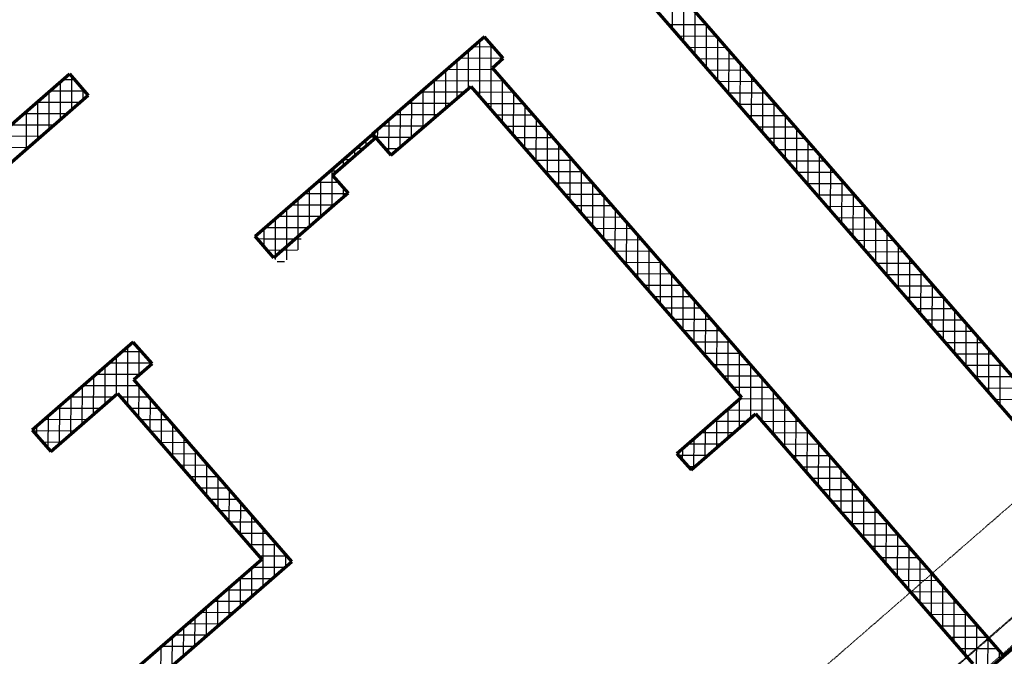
# Model space of a CAD drawing. Header units: millimetres. Extents: x 98667 to 994031, y -2704 to 533009.
# Tile 109 of 153: x 495683 to 502581, y 248955 to 253416. Entities that reach past the tile are written whole.
import ezdxf

# ---------------------------------------------------------------- set-up
doc = ezdxf.new("R2010")
doc.units = ezdxf.units.MM
doc.linetypes.add('AP03000E0$0$HIDDEN', pattern=[9.525, 6.35, -3.175])
for name, color, linetype, lineweight in [('A-WALL-FULL', 6, 'Continuous', 70), ('A-WALL-PATT', 5, 'Continuous', 15), ('AP03000E0$0$A-WALL-FNSH', 1, 'Continuous', 15)]:
    doc.layers.add(name, color=color, linetype=linetype, lineweight=lineweight)
doc.layers.add('A-WALL-PATT-50', color=5, linetype='Continuous')
doc.layers.add('AP03000E0$0$A-Slab Edge Guide', color=55, linetype='Continuous', lineweight=15, plot=False)

msp = doc.modelspace()

# ---------------------------------------------------------------- linework, layer by layer
at = {"layer": 'A-WALL-FULL', "color": 251, "linetype": 'ByBlock'}
for p, q in [((497108.8, 244204.6), (508490.5, 254099.4)), ((502669.5, 250880.8), (499999.3, 253952.5)), ((499848.4, 253821.3), (502649.8, 250598.7)), ((498939.9, 253296.4), (498154.4, 252613.6)), ((499071.1, 253145.4), (498939.9, 253296.4)), ((498995.7, 253079.8), (499071.1, 253145.4)), ((492986.8, 250388.5), (496032.3, 253035.9)), ((496032.3, 253035.9), (496163.5, 252885)), ((502577.8, 248959.1), (498995.7, 253079.8)), ((498282.3, 252466.3), (498844.7, 252948.6)), ((498844.7, 252948.6), (500740.7, 250767.7)), ((496163.5, 252885), (493220.1, 250326.3)), ((497331.7, 251898.5), (498154.4, 252613.6)), ((498177.4, 252587.1), (497875.5, 252324.7)), ((498154.4, 252613.6), (498282.3, 252466.3)), ((498154.4, 252613.6), (498177.4, 252587.1)), ((497875.5, 252324.7), (497983.7, 252200.2)), ((497983.7, 252200.2), (497887, 252116.1)), ((497887, 252116.1), (497463, 251747.5)), ((497463, 251747.5), (497331.7, 251898.5)), ((496478.8, 251157.2), (495769.5, 250540.6)), ((496610.1, 251006.2), (496478.8, 251157.2)), ((496481.8, 250894.8), (496610.1, 251006.2)), ((497590.5, 249619.4), (496481.8, 250894.8)), ((504811.5, 250901.1), (502577.8, 248959.1)), ((495900.8, 250389.6), (496368.6, 250796.4)), ((496368.6, 250796.4), (497378.9, 249634.2)), ((500740.7, 250767.7), (500287.9, 250374)), ((500386.3, 250260.8), (500839, 250654.4)), ((500839, 250654.4), (502361.1, 248903.5)), ((495769.5, 250540.6), (495900.8, 250389.6)), ((500287.9, 250374), (500386.3, 250260.8)), ((497378.9, 249634.2), (496073.6, 248499.5)), ((496436.3, 248615.9), (497590.5, 249619.4))]:
    msp.add_line(p, q, dxfattribs=at)
at = {"layer": 'A-WALL-PATT', "color": 251, "linetype": 'Continuous'}
for p, q in [((500335.9, 253260.4), (500336.8, 253564.3)), ((500497.9, 253378.9), (500232.3, 253379.6)), ((500494.2, 253078.4), (500495, 253382.3)), ((498906.1, 252878), (498907.2, 253267.9)), ((499002.6, 253224.3), (498857.4, 253224.7)), ((500636.3, 253219.8), (500370.6, 253220.5)), ((500652.4, 252896.3), (500653.3, 253200.2)), ((498747.3, 252865.1), (498748.1, 253129.6)), ((499065.6, 253140.6), (499065.6, 253151.8)), ((499008.1, 253065.5), (498675.4, 253066.4)), ((500774.6, 253060.6), (500509, 253061.4)), ((496048.3, 252784.9), (496049, 253016.7)), ((498588.2, 252728.6), (498588.9, 252991.3)), ((499064.4, 252695.9), (499065.2, 252999.8)), ((500810.7, 252714.3), (500811.5, 253018.2)), ((495889.2, 252646.5), (495889.9, 252912.2)), ((496137.7, 252914.7), (495893.6, 252915.3)), ((498796.6, 252907.3), (498493.3, 252908.2)), ((499146.4, 252906.4), (498880.8, 252907.1)), ((500912.9, 252901.5), (500647.3, 252902.2)), ((498429.1, 252592.2), (498429.8, 252853)), ((500968.9, 252532.3), (500969.8, 252836.1)), ((496015.4, 252756.3), (495711.6, 252757.1)), ((495730.1, 252508.2), (495730.8, 252773.8)), ((499222.6, 252513.9), (499223.4, 252817.8)), ((498270, 252480.5), (498270.7, 252714.6)), ((498612.1, 252749.1), (498311.3, 252749.9)), ((499284.8, 252747.2), (499019.1, 252748)), ((501051.3, 252742.4), (500785.6, 252743.1)), ((499380.9, 252331.9), (499381.7, 252635.7)), ((501127.2, 252350.2), (501128, 252654.1)), ((495833.4, 252598), (495529.5, 252598.8)), ((498111.4, 252529.8), (498111.5, 252576.3)), ((498173.5, 252591.6), (498129.2, 252591.7)), ((498427.5, 252590.9), (498173.5, 252591.6)), ((499423.1, 252588.1), (499157.5, 252588.8)), ((501189.6, 252583.2), (500924, 252584)), ((498000.4, 252433.3), (497947.1, 252433.4)), ((497952.3, 252391.4), (497952.4, 252438)), ((499561.4, 252429), (499295.8, 252429.7)), ((499539.1, 252149.8), (499539.9, 252453.7)), ((501327.9, 252424.1), (501062.3, 252424.8)), ((501285.4, 252168.2), (501286.3, 252472)), ((497918.9, 252274.8), (497765.1, 252275.2)), ((497792.5, 252033.9), (497793.3, 252299.7)), ((499699.8, 252269.8), (499434.1, 252270.6)), ((499697.4, 251967.8), (499698.2, 252271.6)), ((501443.7, 251986.1), (501444.5, 252290)), ((497951.7, 252172.3), (497951.8, 252236.9)), ((501466.3, 252265), (501200.6, 252265.7)), ((497633.4, 251895.6), (497634.1, 252161.4)), ((497887, 252116.1), (497583, 252116.9)), ((499838.1, 252110.7), (499572.5, 252111.4)), ((499855.6, 251785.8), (499856.4, 252089.6)), ((501604.6, 252105.8), (501339, 252106.6)), ((501601.9, 251804.1), (501602.7, 252108)), ((497474.3, 251757.3), (497475, 252023.1)), ((497705, 251957.8), (497400.9, 251958.7)), ((497474.2, 251734.6), (497474.8, 251949.5)), ((497586.6, 251958.2), (497485.1, 251958.5)), ((499976.4, 251951.6), (499710.8, 251952.3)), ((501742.9, 251946.7), (501477.3, 251947.4)), ((501760.2, 251622), (501761, 251925.9)), ((497633.1, 251802.3), (497633.4, 251904.4)), ((500013.9, 251603.7), (500014.7, 251907.6)), ((497522.9, 251799.6), (497417.4, 251799.9)), ((497629.7, 251799.3), (497417.5, 251799.9)), ((500114.8, 251792.5), (499849.2, 251793.2)), ((501881.2, 251787.6), (501615.6, 251788.3)), ((500172.1, 251421.7), (500172.9, 251725.5)), ((501918.4, 251440), (501919.2, 251743.9)), ((500253.1, 251633.3), (499987.5, 251634.1)), ((502019.6, 251628.4), (501754, 251629.2)), ((500330.3, 251239.7), (500331.2, 251543.5)), ((502076.7, 251258), (502077.5, 251561.8)), ((500391.4, 251474.2), (500125.8, 251474.9)), ((502157.9, 251469.3), (501892.3, 251470)), ((502234.9, 251075.9), (502235.7, 251379.8)), ((500529.8, 251315.1), (500264.2, 251315.8)), ((500488.6, 251057.6), (500489.4, 251361.4)), ((502296.2, 251310.2), (502030.6, 251310.9)), ((500646.8, 250875.6), (500647.7, 251179.4)), ((502393.2, 250893.9), (502394, 251197.7)), ((496519.5, 250927.5), (496520, 251109.9)), ((500668.1, 251155.9), (500402.5, 251156.7)), ((502434.6, 251151.1), (502168.9, 251151.8)), ((496360.3, 250789.2), (496361.1, 251054.8)), ((496608.2, 251008.4), (496308.6, 251009.2)), ((500806.4, 250996.8), (500540.8, 250997.5)), ((500804.9, 250624.7), (500805.9, 250997.3)), ((502572.9, 250991.9), (502307.3, 250992.7)), ((502551.4, 250711.8), (502552.2, 251015.7)), ((496201.2, 250650.8), (496201.9, 250916.5)), ((496520.9, 250849.9), (496126.5, 250850.9)), ((496518.6, 250623.8), (496519.3, 250851.7)), ((500944.7, 250837.7), (500679.2, 250838.4)), ((502918.5, 250832.2), (502445.6, 250833.5)), ((496042.1, 250512.5), (496042.8, 250778.2)), ((500963.3, 250511.4), (500964.2, 250815.3)), ((496248.4, 250691.9), (495944.5, 250692.7)), ((496659.2, 250690.7), (496460, 250691.3)), ((500645.8, 250486.4), (500646.3, 250685.6)), ((495883, 250410), (495883.7, 250639.8)), ((496676.9, 250441.7), (496677.5, 250669.7)), ((501083.1, 250678.5), (500639.5, 250679.8)), ((501121.6, 250329.4), (501122.4, 250633.3)), ((500486.6, 250348), (500487.2, 250547.3)), ((496066.4, 250533.6), (495774.9, 250534.4)), ((496797.5, 250531.6), (496598.3, 250532.1)), ((496835.1, 250259.7), (496835.8, 250487.6)), ((500685.4, 250520.9), (500457.5, 250521.5)), ((501221.4, 250519.4), (500955.8, 250520.1)), ((500327.8, 250328), (500328.1, 250409)), ((501279.8, 250147.3), (501280.7, 250451.2)), ((496935.9, 250372.5), (496736.6, 250373)), ((500503.4, 250362.6), (500297.3, 250363.2)), ((501359.7, 250360.3), (501094.1, 250361)), ((496993.4, 250077.7), (496994, 250305.6)), ((497074.2, 250213.3), (496875, 250213.9)), ((501498.1, 250201.1), (501232.4, 250201.9)), ((501438.1, 249965.3), (501438.9, 250269.2)), ((497151.6, 249895.6), (497152.3, 250123.5)), ((501596.3, 249783.3), (501597.2, 250087.1)), ((497212.5, 250054.2), (497013.3, 250054.7)), ((501636.4, 250042), (501370.8, 250042.7)), ((497309.9, 249713.6), (497310.5, 249941.5)), ((497350.9, 249895.1), (497151.6, 249895.6)), ((501774.7, 249882.9), (501509.1, 249883.6)), ((501754.6, 249601.2), (501755.4, 249905.1)), ((497489.2, 249735.9), (497290, 249736.5)), ((497468.1, 249512.9), (497468.8, 249759.4)), ((501913.1, 249723.7), (501647.4, 249724.5)), ((501912.8, 249419.2), (501913.7, 249723)), ((497308.9, 249374.6), (497309.5, 249573.8)), ((497541.8, 249577), (497313.9, 249577.7)), ((502051.4, 249564.6), (501785.8, 249565.3)), ((502071.1, 249237.1), (502071.9, 249541)), ((497359.8, 249418.8), (497131.9, 249419.4)), ((497149.8, 249236.2), (497150.4, 249435.5)), ((502189.7, 249405.5), (501924.1, 249406.2)), ((502229.3, 249055.1), (502230.2, 249359)), ((497177.8, 249260.5), (496949.8, 249261.2)), ((496990.7, 249097.9), (496991.2, 249297.2)), ((502328.1, 249246.3), (502062.4, 249247.1)), ((502387.4, 248793.6), (502388.4, 249176.9)), ((496995.7, 249102.3), (496767.8, 249102.9)), ((496831.6, 248959.6), (496832.1, 249158.8)), ((502466.4, 249087.2), (502200.8, 249087.9)), ((496672.4, 248821.2), (496673, 249020.5)), ((502546.5, 248931.9), (502546.7, 248994.9))]:
    msp.add_line(p, q, dxfattribs=at)
at = {"layer": 'A-WALL-PATT-50', "color": 251, "linetype": 'Continuous'}
for p, q in [((500256.8, 253351.4), (500257.6, 253655.3)), ((500335.9, 253260.4), (500336.8, 253564.3)), ((500415, 253169.4), (500415.9, 253473.3)), ((500497.9, 253378.9), (500232.3, 253379.6)), ((500494.2, 253078.4), (500495, 253382.3)), ((498906.1, 252878), (498907.2, 253267.9)), ((498985.2, 252787), (498986.5, 253242.8)), ((500567.1, 253299.3), (500301.5, 253300.1)), ((500573.3, 252987.4), (500574.1, 253291.2)), ((498826.9, 252933.3), (498827.6, 253198.8)), ((499002.6, 253224.3), (498857.4, 253224.7)), ((500636.3, 253219.8), (500370.6, 253220.5)), ((500652.4, 252896.3), (500653.3, 253200.2)), ((498747.3, 252865.1), (498748.1, 253129.6)), ((499070.3, 253144.7), (498766.4, 253145.5)), ((499065.6, 253140.6), (499065.6, 253151.8)), ((500705.4, 253140.2), (500439.8, 253140.9)), ((500731.5, 252805.3), (500732.4, 253109.2)), ((498667.8, 252796.8), (498668.5, 253060.4)), ((499008.1, 253065.5), (498675.4, 253066.4)), ((500774.6, 253060.6), (500509, 253061.4)), ((495968.8, 252715.7), (495969.5, 252981.3)), ((496068.5, 252994.2), (495984.6, 252994.5)), ((496048.3, 252784.9), (496049, 253016.7)), ((499077.3, 252985.9), (498584.3, 252987.3)), ((498588.2, 252728.6), (498588.9, 252991.3)), ((499064.4, 252695.9), (499065.2, 252999.8)), ((500843.8, 252981.1), (500578.1, 252981.8)), ((500810.7, 252714.3), (500811.5, 253018.2)), ((495889.2, 252646.5), (495889.9, 252912.2)), ((496137.7, 252914.7), (495893.6, 252915.3)), ((496127.9, 252854), (496128.1, 252925.7)), ((498796.6, 252907.3), (498493.3, 252908.2)), ((498508.6, 252660.4), (498509.4, 252922.1)), ((499146.4, 252906.4), (498880.8, 252907.1)), ((499143.5, 252604.9), (499144.3, 252908.8)), ((500912.9, 252901.5), (500647.3, 252902.2)), ((500889.8, 252623.3), (500890.6, 252927.2)), ((496106.4, 252835.4), (495802.6, 252836.2)), ((495809.6, 252577.4), (495810.4, 252843)), ((498704.3, 252828.2), (498402.3, 252829.1)), ((498429.1, 252592.2), (498429.8, 252853)), ((499215.6, 252826.8), (498950, 252827.5)), ((500982.1, 252821.9), (500716.5, 252822.7)), ((500968.9, 252532.3), (500969.8, 252836.1)), ((496015.4, 252756.3), (495711.6, 252757.1)), ((495730.1, 252508.2), (495730.8, 252773.8)), ((498349.5, 252523.9), (498350.2, 252783.8)), ((499222.6, 252513.9), (499223.4, 252817.8)), ((498270, 252480.5), (498270.7, 252714.6)), ((498612.1, 252749.1), (498311.3, 252749.9)), ((499284.8, 252747.2), (499019.1, 252748)), ((499301.7, 252422.9), (499302.6, 252726.8)), ((501051.3, 252742.4), (500785.6, 252743.1)), ((501048, 252441.2), (501048.9, 252745.1)), ((495924.4, 252677.1), (495620.5, 252678)), ((498190.9, 252571.6), (498191.1, 252645.5)), ((498519.8, 252670), (498220.2, 252670.8)), ((499353.9, 252667.7), (499088.3, 252668.4)), ((499380.9, 252331.9), (499381.7, 252635.7)), ((501120.4, 252662.8), (500854.8, 252663.5)), ((501127.2, 252350.2), (501128, 252654.1)), ((495833.4, 252598), (495529.5, 252598.8)), ((498111.4, 252529.8), (498111.5, 252576.3)), ((498173.5, 252591.6), (498129.2, 252591.7)), ((498427.5, 252590.9), (498173.5, 252591.6)), ((499423.1, 252588.1), (499157.5, 252588.8)), ((501189.6, 252583.2), (500924, 252584)), ((501206.3, 252259.2), (501207.1, 252563.1)), ((495742.3, 252518.9), (495438.5, 252519.7)), ((498031.8, 252460.6), (498032, 252507.2)), ((498091.4, 252512.4), (498038.2, 252512.6)), ((498335.3, 252511.7), (498242.7, 252512)), ((499492.3, 252508.5), (499226.6, 252509.3)), ((499460, 252240.9), (499460.8, 252544.7)), ((501258.8, 252503.7), (500993.1, 252504.4)), ((498000.4, 252433.3), (497947.1, 252433.4)), ((497952.3, 252391.4), (497952.4, 252438)), ((499561.4, 252429), (499295.8, 252429.7)), ((499539.1, 252149.8), (499539.9, 252453.7)), ((501327.9, 252424.1), (501062.3, 252424.8)), ((501285.4, 252168.2), (501286.3, 252472)), ((497909.4, 252354.2), (497856.1, 252354.3)), ((497872.1, 252103.1), (497872.8, 252368.8)), ((499630.6, 252349.4), (499365, 252350.1)), ((499618.2, 252058.8), (499619.1, 252362.7)), ((501397.1, 252344.5), (501131.5, 252345.3)), ((501364.5, 252077.1), (501365.4, 252381)), ((497918.9, 252274.8), (497765.1, 252275.2)), ((497792.5, 252033.9), (497793.3, 252299.7)), ((499699.8, 252269.8), (499434.1, 252270.6)), ((499697.4, 251967.8), (499698.2, 252271.6)), ((501443.7, 251986.1), (501444.5, 252290)), ((497713, 251964.8), (497713.7, 252230.5)), ((497951.7, 252172.3), (497951.8, 252236.9)), ((501466.3, 252265), (501200.6, 252265.7)), ((497633.4, 251895.6), (497634.1, 252161.4)), ((497978.1, 252195.2), (497674, 252196.1)), ((499768.9, 252190.3), (499503.3, 252191)), ((499776.5, 251876.8), (499777.3, 252180.6)), ((501535.4, 252185.4), (501269.8, 252186.1)), ((501522.8, 251895.1), (501523.6, 252199)), ((497553.8, 251826.5), (497554.6, 252092.2)), ((497887, 252116.1), (497583, 252116.9)), ((499838.1, 252110.7), (499572.5, 252111.4)), ((499855.6, 251785.8), (499856.4, 252089.6)), ((501604.6, 252105.8), (501339, 252106.6)), ((501601.9, 251804.1), (501602.7, 252108)), ((497474.3, 251757.3), (497475, 252023.1)), ((497796, 252037), (497492, 252037.8)), ((497553.6, 251733.1), (497554.3, 251995.4)), ((499907.3, 252031.1), (499641.6, 252031.9)), ((499934.7, 251694.7), (499935.6, 251998.6)), ((501673.8, 252026.3), (501408.1, 252027)), ((501681, 251713.1), (501681.9, 252016.9)), ((497395.1, 251825.6), (497395.4, 251953.9)), ((497705, 251957.8), (497400.9, 251958.7)), ((497474.2, 251734.6), (497474.8, 251949.5)), ((497586.6, 251958.2), (497485.1, 251958.5)), ((499976.4, 251951.6), (499710.8, 251952.3)), ((501742.9, 251946.7), (501477.3, 251947.4)), ((501760.2, 251622), (501761, 251925.9)), ((497614, 251878.7), (497348.3, 251879.5)), ((497655.8, 251878.6), (497394, 251879.3)), ((497395.1, 251825.6), (497395.2, 251880.4)), ((497633.1, 251802.3), (497633.4, 251904.4)), ((500045.6, 251872), (499780, 251872.7)), ((500013.9, 251603.7), (500014.7, 251907.6)), ((501812.1, 251867.1), (501546.5, 251867.9)), ((497522.9, 251799.6), (497417.4, 251799.9)), ((497629.7, 251799.3), (497417.5, 251799.9)), ((500114.8, 251792.5), (499849.2, 251793.2)), ((500093, 251512.7), (500093.8, 251816.5)), ((501881.2, 251787.6), (501615.6, 251788.3)), ((501839.3, 251531), (501840.1, 251834.9)), ((497538.7, 251720.2), (497486.6, 251720.3)), ((500172.1, 251421.7), (500172.9, 251725.5)), ((501918.4, 251440), (501919.2, 251743.9)), ((500183.9, 251712.9), (499918.3, 251713.6)), ((501950.4, 251708), (501684.8, 251708.7)), ((501997.5, 251349), (501998.4, 251652.9)), ((500253.1, 251633.3), (499987.5, 251634.1)), ((500251.2, 251330.7), (500252.1, 251634.5)), ((502019.6, 251628.4), (501754, 251629.2)), ((500322.3, 251553.8), (500056.7, 251554.5)), ((500330.3, 251239.7), (500331.2, 251543.5)), ((502088.7, 251548.9), (501823.1, 251549.6)), ((502076.7, 251258), (502077.5, 251561.8)), ((500391.4, 251474.2), (500125.8, 251474.9)), ((500409.5, 251148.6), (500410.3, 251452.5)), ((502157.9, 251469.3), (501892.3, 251470)), ((502155.8, 251166.9), (502156.6, 251470.8)), ((500460.6, 251394.6), (500195, 251395.4)), ((502227.1, 251389.8), (501961.4, 251390.5)), ((502234.9, 251075.9), (502235.7, 251379.8)), ((500529.8, 251315.1), (500264.2, 251315.8)), ((500488.6, 251057.6), (500489.4, 251361.4)), ((502296.2, 251310.2), (502030.6, 251310.9)), ((500598.9, 251235.5), (500333.3, 251236.2)), ((500567.7, 250966.6), (500568.6, 251270.4)), ((502314, 250984.9), (502314.9, 251288.8)), ((500646.8, 250875.6), (500647.7, 251179.4)), ((502365.4, 251230.6), (502099.8, 251231.4)), ((502393.2, 250893.9), (502394, 251197.7)), ((496439.5, 250714.8), (496440.6, 251124)), ((496519.5, 250927.5), (496520, 251109.9)), ((500668.1, 251155.9), (500402.5, 251156.7)), ((502434.6, 251151.1), (502168.9, 251151.8)), ((502472.3, 250802.8), (502473.1, 251106.7)), ((496360.3, 250789.2), (496361.1, 251054.8)), ((496539, 251087.9), (496399.6, 251088.3)), ((500737.2, 251076.4), (500471.7, 251077.1)), ((500726, 250784.6), (500726.8, 251088.4)), ((502503.7, 251071.5), (502238.1, 251072.2)), ((496280.8, 250720), (496281.5, 250985.7)), ((496608.2, 251008.4), (496308.6, 251009.2)), ((496599, 250996.6), (496599.1, 251018.8)), ((500806.4, 250996.8), (500540.8, 250997.5)), ((500804.9, 250624.7), (500805.9, 250997.3)), ((502572.9, 250991.9), (502307.3, 250992.7)), ((502551.4, 250711.8), (502552.2, 251015.7)), ((496201.2, 250650.8), (496201.9, 250916.5)), ((496521.5, 250929.2), (496217.6, 250930.1)), ((500875.6, 250917.2), (500610, 250918)), ((500884.2, 250602.4), (500885.1, 250906.3)), ((502642.1, 250912.4), (502376.4, 250913.1)), ((496121.6, 250581.7), (496122.4, 250847.3)), ((496520.9, 250849.9), (496126.5, 250850.9)), ((496518.6, 250623.8), (496519.3, 250851.7)), ((500944.7, 250837.7), (500679.2, 250838.4)), ((502918.5, 250832.2), (502445.6, 250833.5)), ((496339.4, 250771), (496035.5, 250771.8)), ((496042.1, 250512.5), (496042.8, 250778.2)), ((496590, 250770.3), (496390.8, 250770.8)), ((496597.8, 250532.8), (496598.4, 250760.7)), ((500725.3, 250555.6), (500725.9, 250754.8)), ((501013.9, 250758.1), (500730.6, 250758.9)), ((500963.3, 250511.4), (500964.2, 250815.3)), ((502827.4, 250753.1), (502514.8, 250754)), ((496248.4, 250691.9), (495944.5, 250692.7)), ((495962.5, 250443.3), (495963.2, 250709)), ((496659.2, 250690.7), (496460, 250691.3)), ((500645.8, 250486.4), (500646.3, 250685.6)), ((501042.5, 250420.4), (501043.3, 250724.3)), ((495883, 250410), (495883.7, 250639.8)), ((496676.9, 250441.7), (496677.5, 250669.7)), ((500566.2, 250417.2), (500566.8, 250616.5)), ((501083.1, 250678.5), (500639.5, 250679.8)), ((501121.6, 250329.4), (501122.4, 250633.3)), ((495803.9, 250501), (495804.1, 250570.7)), ((496157.4, 250612.7), (495853.5, 250613.6)), ((496728.4, 250611.2), (496529.1, 250611.7)), ((496756, 250350.7), (496756.6, 250578.6)), ((500486.6, 250348), (500487.2, 250547.3)), ((500776.4, 250600), (500548.5, 250600.6)), ((501152.2, 250599), (500886.6, 250599.7)), ((496066.4, 250533.6), (495774.9, 250534.4)), ((496797.5, 250531.6), (496598.3, 250532.1)), ((496835.1, 250259.7), (496835.8, 250487.6)), ((500407.1, 250278.9), (500407.6, 250478.1)), ((500685.4, 250520.9), (500457.5, 250521.5)), ((501221.4, 250519.4), (500955.8, 250520.1)), ((501200.7, 250238.4), (501201.6, 250542.2)), ((495975.4, 250454.5), (495844.1, 250454.8)), ((496866.7, 250452), (496667.5, 250452.6)), ((500327.8, 250328), (500328.1, 250409)), ((500594.4, 250441.7), (500366.5, 250442.4)), ((501290.6, 250439.8), (501024.9, 250440.6)), ((501279.8, 250147.3), (501280.7, 250451.2)), ((496935.9, 250372.5), (496736.6, 250373)), ((496914.3, 250168.7), (496914.9, 250396.6)), ((500503.4, 250362.6), (500297.3, 250363.2)), ((501359.7, 250360.3), (501094.1, 250361)), ((501359, 250056.3), (501359.8, 250360.2)), ((497005, 250292.9), (496805.8, 250293.4)), ((496993.4, 250077.7), (496994, 250305.6)), ((500412.4, 250283.5), (500366.4, 250283.6)), ((501428.9, 250280.7), (501163.3, 250281.4)), ((497074.2, 250213.3), (496875, 250213.9)), ((497072.5, 249986.6), (497073.1, 250214.6)), ((501498.1, 250201.1), (501232.4, 250201.9)), ((501438.1, 249965.3), (501438.9, 250269.2)), ((497143.4, 250133.8), (496944.1, 250134.3)), ((501517.2, 249874.3), (501518.1, 250178.2)), ((497151.6, 249895.6), (497152.3, 250123.5)), ((501567.2, 250121.6), (501301.6, 250122.3)), ((501596.3, 249783.3), (501597.2, 250087.1)), ((497212.5, 250054.2), (497013.3, 250054.7)), ((497230.8, 249804.6), (497231.4, 250032.5)), ((501636.4, 250042), (501370.8, 250042.7)), ((501675.5, 249692.2), (501676.3, 249996.1)), ((497281.7, 249974.6), (497082.5, 249975.2)), ((497309.9, 249713.6), (497310.5, 249941.5)), ((501705.6, 249962.4), (501439.9, 249963.2)), ((497350.9, 249895.1), (497151.6, 249895.6)), ((501774.7, 249882.9), (501509.1, 249883.6)), ((501754.6, 249601.2), (501755.4, 249905.1)), ((497420, 249815.5), (497220.8, 249816)), ((497388.5, 249443.7), (497389.6, 249850.5)), ((501843.9, 249803.3), (501578.3, 249804)), ((501833.7, 249510.2), (501834.5, 249814.1)), ((497489.2, 249735.9), (497290, 249736.5)), ((497468.1, 249512.9), (497468.8, 249759.4)), ((501913.1, 249723.7), (501647.4, 249724.5)), ((501912.8, 249419.2), (501913.7, 249723)), ((497558.4, 249656.4), (497359.1, 249656.9)), ((497547.6, 249582.1), (497547.9, 249668.4)), ((501982.2, 249644.2), (501716.6, 249644.9)), ((501992, 249328.1), (501992.8, 249632)), ((497308.9, 249374.6), (497309.5, 249573.8)), ((497541.8, 249577), (497313.9, 249577.7)), ((502051.4, 249564.6), (501785.8, 249565.3)), ((502071.1, 249237.1), (502071.9, 249541)), ((497450.8, 249497.9), (497222.9, 249498.5)), ((497229.4, 249305.4), (497229.9, 249504.6)), ((502120.6, 249485), (501854.9, 249485.8)), ((502150.2, 249146.1), (502151, 249450)), ((497359.8, 249418.8), (497131.9, 249419.4)), ((497149.8, 249236.2), (497150.4, 249435.5)), ((502189.7, 249405.5), (501924.1, 249406.2)), ((497268.8, 249339.7), (497040.9, 249340.3)), ((497070.2, 249167.1), (497070.8, 249366.3)), ((502258.9, 249325.9), (501993.3, 249326.6)), ((502229.3, 249055.1), (502230.2, 249359)), ((497177.8, 249260.5), (496949.8, 249261.2)), ((496990.7, 249097.9), (496991.2, 249297.2)), ((502328.1, 249246.3), (502062.4, 249247.1)), ((502308.5, 248964.1), (502309.3, 249267.9)), ((497086.7, 249181.4), (496858.8, 249182)), ((496911.1, 249028.7), (496911.7, 249228)), ((502397.2, 249166.8), (502131.6, 249167.5)), ((502387.4, 248793.6), (502388.4, 249176.9)), ((496995.7, 249102.3), (496767.8, 249102.9)), ((496831.6, 248959.6), (496832.1, 249158.8)), ((496752, 248890.4), (496752.5, 249089.7)), ((502466.4, 249087.2), (502200.8, 249087.9)), ((502466.9, 248862.8), (502467.5, 249085.9)), ((496672.4, 248821.2), (496673, 249020.5)), ((496904.7, 249023.2), (496676.8, 249023.8)), ((502535.6, 249007.6), (502269.9, 249008.4)), ((502546.5, 248931.9), (502546.7, 248994.9))]:
    msp.add_line(p, q, dxfattribs=at)
at = {"layer": 'AP03000E0$0$A-Slab Edge Guide', "color": 251, "linetype": 'AP03000E0$0$HIDDEN'}
msp.add_line((599119.7, 333895), (483649.2, 233518), dxfattribs=at)
at = {"layer": 'AP03000E0$0$A-WALL-FNSH', "color": 251, "linetype": 'AP03000E0$0$HIDDEN'}
for p, q in [((599513.3, 333442.2), (484042.8, 233065.2)), ((599516.6, 333438.4), (484046.1, 233061.4)), ((599611.7, 333329), (484141.2, 232952))]:
    msp.add_line(p, q, dxfattribs=at)

doc.saveas('drawing.dxf')
